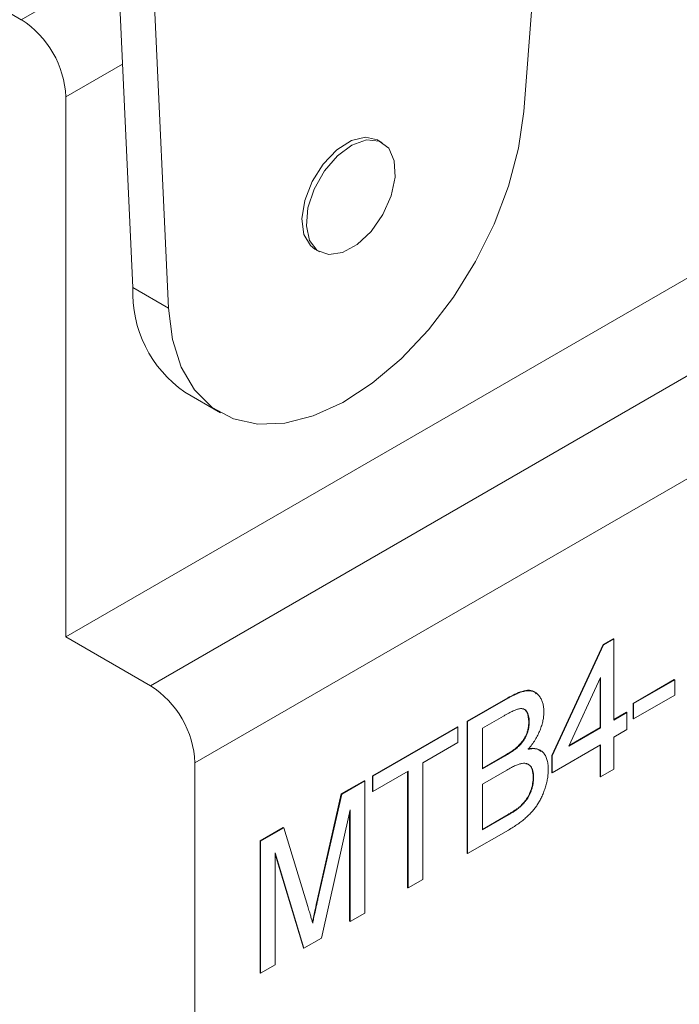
# Model space of a CAD drawing. Header units: millimetres. Extents: x 2171 to 2591, y 1134 to 1431.
# Tile 14 of 18: x 2493 to 2503, y 1263 to 1279. Entities that reach past the tile are written whole.
import ezdxf

# ---------------------------------------------------------------- set-up
doc = ezdxf.new("R2010")
doc.units = ezdxf.units.MM
doc.layers.add('main', color=5, linetype='Continuous', lineweight=50)

msp = doc.modelspace()

# ---------------------------------------------------------------- linework, layer by layer
at = {"layer": 'main', "lineweight": 20}
for p, q in [((2532.109, 1291.414), (2493.572, 1269.167)), ((2533.452, 1290.638), (2494.915, 1268.391)), ((2534.159, 1289.414), (2495.622, 1267.166)), ((2501.292, 1283.291), (2500.842, 1277.509)), ((2492.864, 1278.965), (2489.901, 1280.676)), ((2492.864, 1278.965), (2494.397, 1279.85)), ((2494.636, 1274.714), (2494.396, 1279.875)), ((2495.202, 1274.387), (2494.961, 1279.549)), ((2494.471, 1278.26), (2493.572, 1277.741)), ((2493.572, 1269.167), (2493.572, 1277.741)), ((2498.597, 1277.014), (2498.526, 1277.055)), ((2497.526, 1275.323), (2497.597, 1275.282)), ((2494.636, 1274.714), (2495.202, 1274.387)), ((2495.461, 1273.051), (2496.026, 1272.725)), ((2494.915, 1268.391), (2493.572, 1269.167)), ((2501.286, 1267.283), (2502.101, 1269.044)), ((2501.293, 1267.279), (2502.108, 1269.04)), ((2502.101, 1269.044), (2502.264, 1269.138)), ((2502.108, 1269.04), (2502.101, 1269.044)), ((2502.108, 1269.04), (2502.271, 1269.134)), ((2502.271, 1269.134), (2502.264, 1269.138)), ((2502.271, 1269.134), (2502.271, 1267.844)), ((2502.061, 1268.52), (2501.558, 1267.432)), ((2502.054, 1267.727), (2502.054, 1268.505)), ((2502.061, 1267.723), (2502.061, 1268.52)), ((2502.58, 1268.111), (2503.232, 1268.488)), ((2502.587, 1268.107), (2503.239, 1268.484)), ((2503.239, 1268.484), (2503.232, 1268.488)), ((2503.239, 1268.484), (2503.239, 1268.242)), ((2499.945, 1267.827), (2500.588, 1268.198)), ((2499.952, 1267.822), (2500.595, 1268.194)), ((2500.595, 1268.194), (2500.588, 1268.198)), ((2502.58, 1267.869), (2502.58, 1268.111)), ((2502.587, 1268.107), (2502.58, 1268.111)), ((2503.239, 1268.242), (2502.587, 1267.865)), ((2502.587, 1267.865), (2502.587, 1268.107)), ((2502.271, 1267.852), (2502.473, 1267.969)), ((2502.271, 1267.844), (2502.48, 1267.965)), ((2502.48, 1267.965), (2502.473, 1267.969)), ((2502.48, 1267.965), (2502.48, 1267.696)), ((2499.945, 1265.729), (2499.945, 1267.827)), ((2499.952, 1267.822), (2499.945, 1267.827)), ((2499.952, 1265.725), (2499.952, 1267.822)), ((2500.52, 1267.908), (2500.185, 1267.715)), ((2500.93, 1267.817), (2500.923, 1267.821)), ((2502.587, 1267.865), (2502.58, 1267.869)), ((2498.441, 1266.958), (2499.791, 1267.738)), ((2498.448, 1266.954), (2499.798, 1267.734)), ((2499.798, 1267.734), (2499.791, 1267.738)), ((2499.798, 1267.734), (2499.798, 1267.492)), ((2500.185, 1267.715), (2500.185, 1267.07)), ((2501.558, 1267.432), (2502.061, 1267.723)), ((2501.563, 1267.443), (2502.054, 1267.727)), ((2502.061, 1267.723), (2502.054, 1267.727)), ((2502.48, 1267.696), (2502.271, 1267.575)), ((2499.798, 1267.492), (2499.239, 1267.169)), ((2502.271, 1267.575), (2502.271, 1267.064)), ((2500.759, 1267.426), (2500.752, 1267.43)), ((2502.061, 1267.454), (2501.293, 1267.01)), ((2502.054, 1266.947), (2502.054, 1267.45)), ((2502.061, 1266.943), (2502.061, 1267.454)), ((2495.622, 1250.836), (2495.622, 1267.166)), ((2499.239, 1267.169), (2499.239, 1265.314)), ((2500.185, 1267.078), (2500.54, 1267.283)), ((2500.185, 1267.07), (2500.547, 1267.279)), ((2500.547, 1267.279), (2500.54, 1267.283)), ((2501.286, 1267.014), (2501.286, 1267.283)), ((2501.293, 1267.279), (2501.286, 1267.283)), ((2501.293, 1267.01), (2501.293, 1267.279)), ((2499.006, 1267.035), (2498.448, 1266.712)), ((2498.999, 1265.184), (2498.999, 1267.031)), ((2499.006, 1265.18), (2499.006, 1267.035)), ((2500.573, 1267.052), (2500.185, 1266.828)), ((2501.293, 1267.01), (2501.286, 1267.014)), ((2502.271, 1267.064), (2502.061, 1266.943)), ((2497.946, 1266.673), (2498.31, 1266.883)), ((2497.953, 1266.668), (2498.317, 1266.879)), ((2498.317, 1266.879), (2498.31, 1266.883)), ((2498.317, 1266.879), (2498.317, 1264.782)), ((2498.441, 1266.716), (2498.441, 1266.958)), ((2498.448, 1266.954), (2498.441, 1266.958)), ((2498.448, 1266.712), (2498.448, 1266.954)), ((2501, 1266.935), (2500.992, 1266.939)), ((2502.061, 1266.943), (2502.054, 1266.947)), ((2498.448, 1266.712), (2498.441, 1266.716)), ((2500.185, 1266.828), (2500.185, 1266.102)), ((2497.568, 1265.008), (2497.946, 1266.673)), ((2497.575, 1265.004), (2497.953, 1266.668)), ((2497.953, 1266.668), (2497.946, 1266.673)), ((2498.084, 1266.422), (2497.629, 1264.384)), ((2498.077, 1264.651), (2498.077, 1266.39)), ((2498.084, 1264.647), (2498.084, 1266.422)), ((2500.754, 1266.44), (2500.747, 1266.444)), ((2500.185, 1266.11), (2500.595, 1266.347)), ((2500.185, 1266.102), (2500.602, 1266.343)), ((2500.602, 1266.343), (2500.595, 1266.347)), ((2496.657, 1265.929), (2497.025, 1266.141)), ((2496.664, 1265.925), (2497.032, 1266.137)), ((2497.032, 1266.137), (2497.025, 1266.141)), ((2497.032, 1266.137), (2497.414, 1264.886)), ((2500.598, 1266.098), (2499.952, 1265.725)), ((2496.657, 1263.832), (2496.657, 1265.929)), ((2496.664, 1265.925), (2496.657, 1265.929)), ((2496.664, 1263.827), (2496.664, 1265.925)), ((2497.35, 1264.223), (2496.897, 1265.736)), ((2496.897, 1265.736), (2496.897, 1263.962)), ((2497.343, 1264.227), (2496.897, 1265.717)), ((2499.952, 1265.725), (2499.945, 1265.729)), ((2499.239, 1265.314), (2499.006, 1265.18)), ((2499.006, 1265.18), (2498.999, 1265.184)), ((2497.575, 1265.004), (2497.568, 1265.008)), ((2498.317, 1264.782), (2498.084, 1264.647)), ((2498.084, 1264.647), (2498.077, 1264.651)), ((2497.629, 1264.384), (2497.35, 1264.223)), ((2497.35, 1264.223), (2497.343, 1264.227)), ((2496.897, 1263.962), (2496.664, 1263.827)), ((2496.664, 1263.827), (2496.657, 1263.832))]:
    msp.add_line(p, q, dxfattribs=at)
at = {"layer": 'main', "lineweight": 20, "flags": 128}
for points in [[(2500.842, 1277.509), (2500.759, 1276.926), (2500.601, 1276.324), (2500.372, 1275.717), (2500.077, 1275.124), (2499.727, 1274.56), (2499.329, 1274.041), (2498.895, 1273.582), (2498.437, 1273.194), (2497.968, 1272.89), (2497.5, 1272.676), (2497.047, 1272.559), (2496.621, 1272.543), (2496.234, 1272.628), (2495.896, 1272.81), (2495.617, 1273.087), (2495.405, 1273.448), (2495.265, 1273.886), (2495.202, 1274.387)], [(2497.526, 1275.323), (2497.455, 1275.378), (2497.351, 1275.557), (2497.32, 1275.806), (2497.365, 1276.095), (2497.482, 1276.395), (2497.658, 1276.673), (2497.874, 1276.898), (2498.106, 1277.046), (2498.33, 1277.102), (2498.521, 1277.058), (2498.526, 1277.055)], [(2497.745, 1275.237), (2497.565, 1275.303), (2497.442, 1275.461), (2497.391, 1275.694), (2497.416, 1275.976), (2497.515, 1276.276), (2497.677, 1276.563), (2497.885, 1276.804), (2498.115, 1276.975), (2498.344, 1277.056), (2498.545, 1277.038), (2498.699, 1276.924), (2498.787, 1276.726), (2498.8, 1276.466), (2498.737, 1276.171), (2498.605, 1275.873), (2498.418, 1275.605), (2498.196, 1275.396), (2497.963, 1275.269), (2497.745, 1275.237)]]:
    msp.add_lwpolyline(points, dxfattribs=at)
at = {"layer": 'main', "lineweight": 20}
for centre, radius, start, end in [((2492.036, 1277.671), 1.537, 2.6055, 57.3946), ((2496.557, 1274.631), 1.922, 177.5201, 235.2442), ((2494.087, 1267.097), 1.537, 2.6055, 57.3944)]:
    msp.add_arc(centre, radius, start, end, dxfattribs=at)
for points, knots in [([(2500.588, 1268.198), (2500.664, 1268.238), (2500.817, 1268.317), (2500.987, 1268.333), (2501.034, 1268.272), (2501.04, 1268.264)], [0, 0, 0, 0, 0.466379, 0.928745, 1, 1, 1, 1]), ([(2500.595, 1268.194), (2500.611, 1268.203), (2500.642, 1268.22), (2500.687, 1268.243), (2500.73, 1268.263), (2500.771, 1268.28), (2500.809, 1268.293), (2500.845, 1268.302), (2500.878, 1268.308), (2500.919, 1268.312), (2500.966, 1268.309), (2501.016, 1268.292), (2501.06, 1268.263), (2501.096, 1268.22), (2501.126, 1268.17), (2501.147, 1268.113), (2501.16, 1268.049), (2501.162, 1268.001), (2501.163, 1267.978)], [0, 0, 0, 0, 0.057153, 0.111794, 0.163536, 0.21289, 0.259689, 0.304033, 0.345971, 0.38624, 0.463779, 0.539539, 0.61578, 0.694666, 0.773288, 0.849584, 0.924785, 1, 1, 1, 1]), ([(2500.93, 1267.817), (2500.929, 1267.834), (2500.928, 1267.867), (2500.921, 1267.912), (2500.908, 1267.95), (2500.891, 1267.982), (2500.869, 1268.007), (2500.842, 1268.023), (2500.811, 1268.03), (2500.781, 1268.028), (2500.754, 1268.021), (2500.73, 1268.014), (2500.703, 1268.003), (2500.673, 1267.99), (2500.64, 1267.974), (2500.603, 1267.955), (2500.562, 1267.933), (2500.535, 1267.917), (2500.52, 1267.908)], [0, 0, 0, 0, 0.077453, 0.150837, 0.221613, 0.291349, 0.359183, 0.424532, 0.488707, 0.555413, 0.592206, 0.633393, 0.680523, 0.733081, 0.791138, 0.855375, 0.924555, 1, 1, 1, 1]), ([(2500.923, 1267.821), (2500.917, 1267.874), (2500.909, 1267.953), (2500.863, 1268.016), (2500.83, 1268.023), (2500.817, 1268.026)], [0, 0, 0, 0, 0.546806, 0.821542, 1, 1, 1, 1]), ([(2501.163, 1267.978), (2501.162, 1267.955), (2501.16, 1267.909), (2501.149, 1267.837), (2501.128, 1267.761), (2501.102, 1267.684), (2501.067, 1267.607), (2501.023, 1267.53), (2500.972, 1267.454), (2500.934, 1267.407), (2500.914, 1267.383)], [0, 0, 0, 0, 0.119474, 0.237228, 0.356693, 0.478628, 0.60264, 0.728564, 0.86074, 1, 1, 1, 1]), ([(2500.752, 1267.43), (2500.765, 1267.443), (2500.791, 1267.47), (2500.826, 1267.514), (2500.856, 1267.561), (2500.881, 1267.61), (2500.9, 1267.661), (2500.913, 1267.714), (2500.921, 1267.768), (2500.922, 1267.803), (2500.923, 1267.821)], [0, 0, 0, 0, 0.129655, 0.251855, 0.36994, 0.486045, 0.604535, 0.728373, 0.858603, 1, 1, 1, 1]), ([(2500.759, 1267.426), (2500.772, 1267.439), (2500.799, 1267.465), (2500.834, 1267.51), (2500.863, 1267.557), (2500.888, 1267.606), (2500.907, 1267.657), (2500.92, 1267.71), (2500.928, 1267.764), (2500.929, 1267.799), (2500.93, 1267.817)], [0, 0, 0, 0, 0.129655, 0.251855, 0.36994, 0.486045, 0.604535, 0.728373, 0.858603, 1, 1, 1, 1]), ([(2500.54, 1267.283), (2500.552, 1267.29), (2500.575, 1267.303), (2500.608, 1267.324), (2500.639, 1267.343), (2500.666, 1267.362), (2500.692, 1267.38), (2500.714, 1267.397), (2500.734, 1267.413), (2500.746, 1267.425), (2500.752, 1267.43)], [0, 0, 0, 0, 0.166945, 0.322042, 0.463591, 0.595297, 0.713621, 0.820599, 0.914828, 1, 1, 1, 1]), ([(2500.547, 1267.279), (2500.559, 1267.286), (2500.582, 1267.299), (2500.615, 1267.32), (2500.646, 1267.339), (2500.673, 1267.358), (2500.699, 1267.376), (2500.721, 1267.393), (2500.741, 1267.409), (2500.753, 1267.421), (2500.759, 1267.426)], [0, 0, 0, 0, 0.166945, 0.322042, 0.463591, 0.595297, 0.713621, 0.820599, 0.914828, 1, 1, 1, 1]), ([(2500.907, 1267.387), (2500.959, 1267.396), (2501.042, 1267.409), (2501.097, 1267.362), (2501.117, 1267.344)], [0, 0, 0, 0, 0.626025, 1, 1, 1, 1]), ([(2500.914, 1267.383), (2500.926, 1267.385), (2500.951, 1267.39), (2500.986, 1267.393), (2501.019, 1267.392), (2501.05, 1267.388), (2501.078, 1267.379), (2501.104, 1267.367), (2501.128, 1267.351), (2501.15, 1267.332), (2501.169, 1267.309), (2501.186, 1267.283), (2501.2, 1267.254), (2501.212, 1267.222), (2501.221, 1267.187), (2501.228, 1267.15), (2501.231, 1267.109), (2501.232, 1267.08), (2501.232, 1267.065)], [0, 0, 0, 0, 0.067791, 0.133791, 0.197424, 0.259673, 0.320967, 0.381759, 0.442513, 0.503199, 0.563865, 0.623887, 0.684213, 0.744668, 0.806841, 0.869287, 0.93352, 1, 1, 1, 1]), ([(2501, 1266.935), (2500.999, 1266.954), (2500.998, 1266.991), (2500.989, 1267.039), (2500.974, 1267.08), (2500.953, 1267.113), (2500.926, 1267.139), (2500.895, 1267.155), (2500.859, 1267.162), (2500.817, 1267.159), (2500.768, 1267.147), (2500.711, 1267.124), (2500.645, 1267.093), (2500.598, 1267.066), (2500.573, 1267.052)], [0, 0, 0, 0, 0.08149, 0.158913, 0.23307, 0.306397, 0.378176, 0.448842, 0.519183, 0.592004, 0.672852, 0.766861, 0.876146, 1, 1, 1, 1]), ([(2501.232, 1267.065), (2501.232, 1267.041), (2501.23, 1266.993), (2501.221, 1266.918), (2501.205, 1266.842), (2501.183, 1266.766), (2501.157, 1266.693), (2501.127, 1266.623), (2501.094, 1266.559), (2501.058, 1266.5), (2501.018, 1266.444), (2500.973, 1266.392), (2500.925, 1266.339), (2500.871, 1266.289), (2500.811, 1266.239), (2500.746, 1266.192), (2500.674, 1266.143), (2500.624, 1266.114), (2500.598, 1266.098)], [0, 0, 0, 0, 0.06625, 0.131254, 0.194978, 0.258716, 0.320161, 0.377474, 0.431886, 0.483404, 0.534797, 0.58825, 0.644919, 0.704861, 0.769443, 0.839779, 0.916697, 1, 1, 1, 1]), ([(2500.992, 1266.939), (2500.989, 1266.981), (2500.983, 1267.063), (2500.939, 1267.141), (2500.893, 1267.149), (2500.878, 1267.151)], [0, 0, 0, 0, 0.406311, 0.811805, 1, 1, 1, 1]), ([(2500.747, 1266.444), (2500.759, 1266.454), (2500.783, 1266.474), (2500.816, 1266.507), (2500.847, 1266.54), (2500.875, 1266.575), (2500.9, 1266.612), (2500.922, 1266.653), (2500.942, 1266.696), (2500.96, 1266.743), (2500.975, 1266.791), (2500.985, 1266.84), (2500.991, 1266.89), (2500.992, 1266.923), (2500.992, 1266.939)], [0, 0, 0, 0, 0.087626, 0.169571, 0.247048, 0.320874, 0.393647, 0.468888, 0.547392, 0.630939, 0.718724, 0.808005, 0.901956, 1, 1, 1, 1]), ([(2500.754, 1266.44), (2500.766, 1266.45), (2500.79, 1266.47), (2500.823, 1266.503), (2500.854, 1266.536), (2500.882, 1266.571), (2500.907, 1266.608), (2500.929, 1266.649), (2500.95, 1266.692), (2500.967, 1266.739), (2500.982, 1266.787), (2500.992, 1266.836), (2500.998, 1266.886), (2500.999, 1266.919), (2501, 1266.935)], [0, 0, 0, 0, 0.087626, 0.169571, 0.247048, 0.320874, 0.393647, 0.468888, 0.547392, 0.630939, 0.718724, 0.808005, 0.901956, 1, 1, 1, 1]), ([(2500.595, 1266.347), (2500.612, 1266.357), (2500.642, 1266.375), (2500.684, 1266.4), (2500.718, 1266.423), (2500.738, 1266.438), (2500.747, 1266.444)], [0, 0, 0, 0, 0.3284711, 0.6043323, 0.8281086, 1, 1, 1, 1]), ([(2500.602, 1266.343), (2500.619, 1266.353), (2500.649, 1266.371), (2500.691, 1266.396), (2500.725, 1266.419), (2500.745, 1266.434), (2500.754, 1266.44)], [0, 0, 0, 0, 0.3284711, 0.6043323, 0.8281086, 1, 1, 1, 1]), ([(2497.486, 1264.638), (2497.501, 1264.705), (2497.527, 1264.828), (2497.555, 1264.952), (2497.568, 1265.008)], [0, 0, 0, 0, 0.545987, 1, 1, 1, 1]), ([(2497.491, 1264.622), (2497.493, 1264.634), (2497.498, 1264.658), (2497.506, 1264.696), (2497.515, 1264.738), (2497.526, 1264.783), (2497.536, 1264.833), (2497.549, 1264.886), (2497.561, 1264.944), (2497.57, 1264.983), (2497.575, 1265.004)], [0, 0, 0, 0, 0.089304, 0.189754, 0.299346, 0.419253, 0.549135, 0.689334, 0.839508, 1, 1, 1, 1]), ([(2497.414, 1264.886), (2497.418, 1264.871), (2497.426, 1264.844), (2497.438, 1264.804), (2497.449, 1264.767), (2497.459, 1264.733), (2497.468, 1264.701), (2497.477, 1264.673), (2497.484, 1264.647), (2497.489, 1264.63), (2497.491, 1264.622)], [0, 0, 0, 0, 0.162557, 0.314317, 0.454909, 0.584703, 0.704592, 0.813681, 0.911611, 1, 1, 1, 1])]:
    msp.add_open_spline(points, degree=3, knots=knots, dxfattribs=at)

doc.saveas('drawing.dxf')
